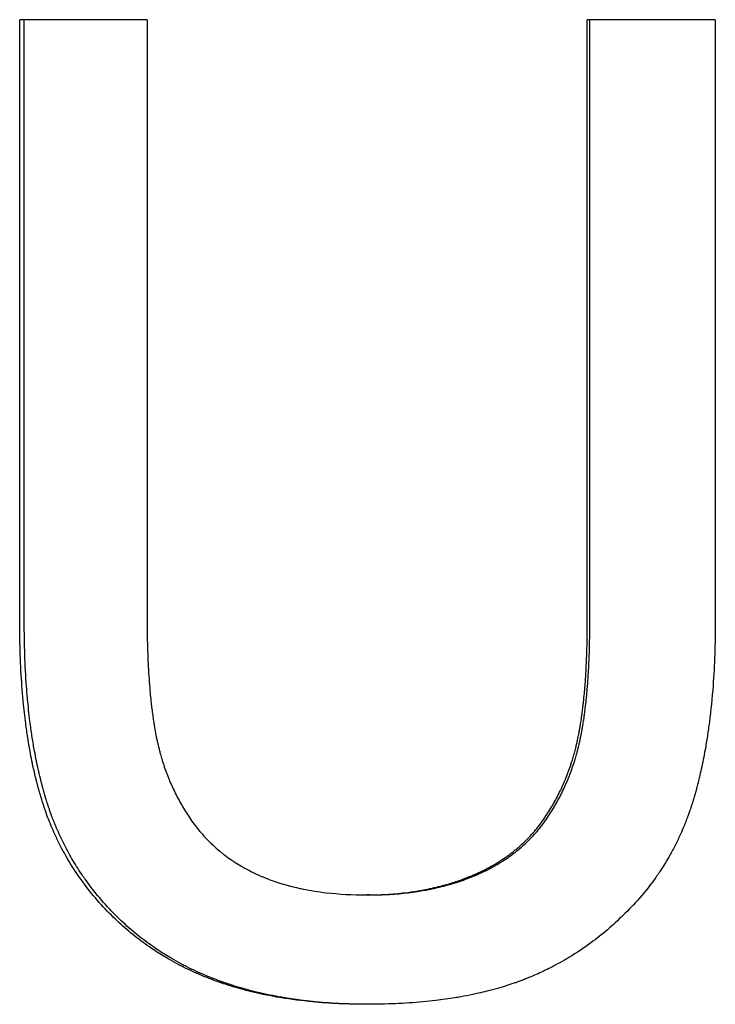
# Paper-space layout 'Layout1' of a CAD drawing. Extents: x -9.38 to 0.21, y -2.72 to 2.81.
# Tile 5 of 11: x -5.31 to -5.14, y -0.1 to 0.14. Entities that reach past the tile are written whole.
import ezdxf

# ---------------------------------------------------------------- set-up
doc = ezdxf.new("R2010")
doc.units = 0
doc.header["$MEASUREMENT"] = 0
doc.layers.get('0').update_dxf_attribs({"linetype": 'CONTINUOUS'})

psp = doc.layouts.get("Layout1")

# ---------------------------------------------------------------- linework, layer by layer
for p, q in [((-5.28065, 0.14401), (-5.31236, 0.14401)), ((-5.31236, -0.00575), (-5.31236, 0.14401)), ((-5.28065, 0.14401), (-5.28065, -0.00575)), ((-5.13929, 0.14401), (-5.17114, 0.14401)), ((-5.17114, -0.00652), (-5.17114, 0.14401)), ((-5.13929, 0.14401), (-5.13929, -0.00575)), ((-5.22521, -0.07382), (-5.22603, -0.07382))]:
    psp.add_line(p, q)
for points in [[(-5.31122, -0.00575), (-5.31122, 0.04417), (-5.31122, 0.09409), (-5.31122, 0.14401)], [(-5.17052, -0.00652), (-5.17052, 0.04365), (-5.17052, 0.09383), (-5.17052, 0.14401)]]:
    psp.add_open_spline(points, degree=3)
for points, knots in [([(-5.28955, -0.07887), (-5.29094, -0.07749), (-5.29227, -0.07606), (-5.29353, -0.07458), (-5.29479, -0.07311), (-5.29598, -0.07158), (-5.2971, -0.07001), (-5.2985, -0.06805), (-5.29979, -0.06601), (-5.30098, -0.06391), (-5.30121, -0.06348), (-5.30145, -0.06306), (-5.30168, -0.06263), (-5.30213, -0.06178), (-5.30257, -0.06091), (-5.303, -0.06003), (-5.30321, -0.05959), (-5.30341, -0.05915), (-5.30362, -0.0587), (-5.30392, -0.05804), (-5.30421, -0.05736), (-5.3045, -0.05668), (-5.30478, -0.056), (-5.30506, -0.05531), (-5.30532, -0.05462), (-5.30554, -0.05404), (-5.30576, -0.05346), (-5.30597, -0.05287), (-5.30601, -0.05275), (-5.30605, -0.05263), (-5.30609, -0.05251), (-5.30629, -0.05192), (-5.30649, -0.05133), (-5.30668, -0.05073), (-5.30672, -0.05061), (-5.30676, -0.05049), (-5.3068, -0.05037), (-5.30691, -0.05001), (-5.30702, -0.04965), (-5.30713, -0.04929), (-5.30718, -0.0491), (-5.30724, -0.04892), (-5.30729, -0.04874), (-5.30734, -0.04856), (-5.3074, -0.04837), (-5.30745, -0.04819), (-5.30752, -0.04794), (-5.30759, -0.0477), (-5.30765, -0.04745), (-5.30769, -0.04733), (-5.30772, -0.0472), (-5.30776, -0.04708), (-5.30782, -0.04683), (-5.30789, -0.04658), (-5.30796, -0.04633), (-5.30799, -0.0462), (-5.30802, -0.04607), (-5.30805, -0.04595), (-5.30812, -0.0457), (-5.30818, -0.04544), (-5.30825, -0.04519), (-5.30828, -0.04506), (-5.30831, -0.04493), (-5.30834, -0.0448), (-5.30844, -0.04442), (-5.30853, -0.04403), (-5.30862, -0.04364), (-5.30868, -0.04338), (-5.30874, -0.04312), (-5.3088, -0.04286), (-5.30892, -0.04234), (-5.30904, -0.04181), (-5.30915, -0.04127), (-5.3092, -0.04101), (-5.30926, -0.04074), (-5.30932, -0.04047), (-5.30948, -0.03966), (-5.30964, -0.03885), (-5.30979, -0.03802), (-5.30989, -0.03746), (-5.30999, -0.03691), (-5.31008, -0.03635), (-5.31027, -0.03522), (-5.31045, -0.03408), (-5.31062, -0.03292), (-5.3107, -0.03234), (-5.31078, -0.03175), (-5.31086, -0.03116), (-5.31109, -0.02939), (-5.31129, -0.02758), (-5.31147, -0.02572), (-5.31159, -0.02448), (-5.31169, -0.02323), (-5.31179, -0.02195), (-5.31198, -0.0194), (-5.31212, -0.01678), (-5.31222, -0.01408), (-5.31231, -0.01138), (-5.31236, -0.0086), (-5.31236, -0.00575)], [0, 0, 0, 0, 0.166667, 0.166667, 0.166667, 0.333333, 0.333333, 0.333333, 0.541667, 0.541667, 0.541667, 0.583333, 0.583333, 0.583333, 0.666667, 0.666667, 0.666667, 0.708333, 0.708333, 0.708333, 0.770833, 0.770833, 0.770833, 0.833333, 0.833333, 0.833333, 0.885417, 0.885417, 0.885417, 0.895833, 0.895833, 0.895833, 0.947917, 0.947917, 0.947917, 0.958333, 0.958333, 0.958333, 0.989583, 0.989583, 0.989583, 1.005208, 1.005208, 1.005208, 1.020833, 1.020833, 1.020833, 1.041667, 1.041667, 1.041667, 1.052083, 1.052083, 1.052083, 1.072917, 1.072917, 1.072917, 1.083333, 1.083333, 1.083333, 1.104167, 1.104167, 1.104167, 1.114583, 1.114583, 1.114583, 1.145833, 1.145833, 1.145833, 1.166667, 1.166667, 1.166667, 1.208333, 1.208333, 1.208333, 1.229167, 1.229167, 1.229167, 1.291667, 1.291667, 1.291667, 1.333333, 1.333333, 1.333333, 1.416667, 1.416667, 1.416667, 1.458333, 1.458333, 1.458333, 1.583333, 1.583333, 1.583333, 1.666667, 1.666667, 1.666667, 1.833333, 1.833333, 1.833333, 2, 2, 2, 2]), ([(-5.2885, -0.07887), (-5.28989, -0.07749), (-5.29121, -0.07606), (-5.29246, -0.07458), (-5.29372, -0.07311), (-5.2949, -0.07158), (-5.29602, -0.07001), (-5.29658, -0.06923), (-5.29712, -0.06843), (-5.29764, -0.06762), (-5.29843, -0.06641), (-5.29918, -0.06517), (-5.29989, -0.06391), (-5.30012, -0.06348), (-5.30035, -0.06306), (-5.30058, -0.06263), (-5.30104, -0.06178), (-5.30147, -0.06091), (-5.3019, -0.06003), (-5.30211, -0.05959), (-5.30231, -0.05915), (-5.30251, -0.0587), (-5.30282, -0.05804), (-5.30311, -0.05736), (-5.30339, -0.05668), (-5.30349, -0.05645), (-5.30358, -0.05622), (-5.30367, -0.056), (-5.30386, -0.05554), (-5.30404, -0.05508), (-5.30421, -0.05462), (-5.3043, -0.05439), (-5.30439, -0.05415), (-5.30448, -0.05392), (-5.3046, -0.05357), (-5.30473, -0.05322), (-5.30486, -0.05287), (-5.3049, -0.05275), (-5.30494, -0.05263), (-5.30498, -0.05251), (-5.30506, -0.05228), (-5.30514, -0.05204), (-5.30522, -0.0518), (-5.30526, -0.05169), (-5.3053, -0.05157), (-5.30534, -0.05145), (-5.30542, -0.05121), (-5.30549, -0.05097), (-5.30557, -0.05073), (-5.30561, -0.05061), (-5.30565, -0.05049), (-5.30568, -0.05037), (-5.30574, -0.05019), (-5.3058, -0.05001), (-5.30585, -0.04983), (-5.30591, -0.04965), (-5.30596, -0.04947), (-5.30601, -0.04929), (-5.30603, -0.04923), (-5.30605, -0.04917), (-5.30607, -0.0491), (-5.3061, -0.04898), (-5.30614, -0.04886), (-5.30617, -0.04874), (-5.30619, -0.04868), (-5.30621, -0.04862), (-5.30623, -0.04856), (-5.30626, -0.04843), (-5.3063, -0.04831), (-5.30633, -0.04819), (-5.30635, -0.04813), (-5.30637, -0.04807), (-5.30638, -0.04801), (-5.30644, -0.04782), (-5.30649, -0.04764), (-5.30654, -0.04745), (-5.30657, -0.04733), (-5.30661, -0.0472), (-5.30664, -0.04708), (-5.30671, -0.04683), (-5.30677, -0.04658), (-5.30684, -0.04633), (-5.30687, -0.0462), (-5.3069, -0.04607), (-5.30694, -0.04595), (-5.307, -0.0457), (-5.30707, -0.04544), (-5.30713, -0.04519), (-5.30716, -0.04506), (-5.30719, -0.04493), (-5.30722, -0.0448), (-5.30732, -0.04442), (-5.30741, -0.04403), (-5.3075, -0.04364), (-5.30756, -0.04338), (-5.30762, -0.04312), (-5.30768, -0.04286), (-5.3078, -0.04234), (-5.30791, -0.04181), (-5.30803, -0.04127), (-5.30808, -0.04101), (-5.30814, -0.04074), (-5.30819, -0.04047), (-5.30836, -0.03966), (-5.30851, -0.03885), (-5.30866, -0.03802), (-5.30877, -0.03746), (-5.30886, -0.03691), (-5.30896, -0.03635), (-5.30915, -0.03522), (-5.30932, -0.03408), (-5.30949, -0.03292), (-5.30957, -0.03234), (-5.30965, -0.03175), (-5.30973, -0.03116), (-5.30996, -0.02939), (-5.31016, -0.02758), (-5.31034, -0.02572), (-5.31046, -0.02448), (-5.31056, -0.02323), (-5.31066, -0.02195), (-5.31085, -0.0194), (-5.31099, -0.01678), (-5.31108, -0.01408), (-5.31118, -0.01138), (-5.31122, -0.0086), (-5.31122, -0.00575)], [0, 0, 0, 0, 0.166667, 0.166667, 0.166667, 0.333333, 0.333333, 0.333333, 0.416667, 0.416667, 0.416667, 0.541667, 0.541667, 0.541667, 0.583333, 0.583333, 0.583333, 0.666667, 0.666667, 0.666667, 0.708333, 0.708333, 0.708333, 0.770833, 0.770833, 0.770833, 0.791667, 0.791667, 0.791667, 0.833333, 0.833333, 0.833333, 0.854167, 0.854167, 0.854167, 0.885417, 0.885417, 0.885417, 0.895833, 0.895833, 0.895833, 0.916667, 0.916667, 0.916667, 0.927083, 0.927083, 0.927083, 0.947917, 0.947917, 0.947917, 0.958333, 0.958333, 0.958333, 0.973958, 0.973958, 0.973958, 0.989583, 0.989583, 0.989583, 0.994792, 0.994792, 0.994792, 1.005208, 1.005208, 1.005208, 1.010417, 1.010417, 1.010417, 1.020833, 1.020833, 1.020833, 1.026042, 1.026042, 1.026042, 1.041667, 1.041667, 1.041667, 1.052083, 1.052083, 1.052083, 1.072917, 1.072917, 1.072917, 1.083333, 1.083333, 1.083333, 1.104167, 1.104167, 1.104167, 1.114583, 1.114583, 1.114583, 1.145833, 1.145833, 1.145833, 1.166667, 1.166667, 1.166667, 1.208333, 1.208333, 1.208333, 1.229167, 1.229167, 1.229167, 1.291667, 1.291667, 1.291667, 1.333333, 1.333333, 1.333333, 1.416667, 1.416667, 1.416667, 1.458333, 1.458333, 1.458333, 1.583333, 1.583333, 1.583333, 1.666667, 1.666667, 1.666667, 1.833333, 1.833333, 1.833333, 2, 2, 2, 2]), ([(-5.28065, -0.00575), (-5.28065, -0.0076), (-5.28063, -0.00941), (-5.28059, -0.01117), (-5.28055, -0.01293), (-5.28049, -0.01463), (-5.28041, -0.01629), (-5.28031, -0.01836), (-5.28018, -0.02035), (-5.28002, -0.02227), (-5.27999, -0.02265), (-5.27996, -0.02303), (-5.27992, -0.02341), (-5.27985, -0.02416), (-5.27978, -0.0249), (-5.2797, -0.02563), (-5.27966, -0.02599), (-5.27962, -0.02635), (-5.27958, -0.02671), (-5.27952, -0.02725), (-5.27945, -0.02777), (-5.27938, -0.0283), (-5.27931, -0.02882), (-5.27924, -0.02933), (-5.27917, -0.02984), (-5.27911, -0.03026), (-5.27904, -0.03068), (-5.27898, -0.0311), (-5.27897, -0.03118), (-5.27895, -0.03126), (-5.27894, -0.03134), (-5.27887, -0.03175), (-5.2788, -0.03216), (-5.27873, -0.03256), (-5.27872, -0.03264), (-5.27871, -0.03272), (-5.27869, -0.0328), (-5.27865, -0.03304), (-5.27861, -0.03328), (-5.27856, -0.03352), (-5.27854, -0.03363), (-5.27852, -0.03375), (-5.2785, -0.03387), (-5.27847, -0.03399), (-5.27845, -0.0341), (-5.27843, -0.03422), (-5.2784, -0.03438), (-5.27837, -0.03453), (-5.27833, -0.03469), (-5.27832, -0.03477), (-5.2783, -0.03484), (-5.27829, -0.03492), (-5.27825, -0.03508), (-5.27822, -0.03523), (-5.27819, -0.03539), (-5.27817, -0.03546), (-5.27815, -0.03554), (-5.27814, -0.03562), (-5.2781, -0.03577), (-5.27807, -0.03593), (-5.27803, -0.03608), (-5.27802, -0.03616), (-5.278, -0.03623), (-5.27798, -0.03631), (-5.27793, -0.03654), (-5.27787, -0.03677), (-5.27782, -0.037), (-5.27778, -0.03715), (-5.27774, -0.0373), (-5.2777, -0.03745), (-5.27762, -0.03776), (-5.27755, -0.03806), (-5.27746, -0.03836), (-5.27742, -0.03851), (-5.27738, -0.03866), (-5.27734, -0.03881), (-5.27721, -0.03926), (-5.27708, -0.03971), (-5.27695, -0.04015), (-5.27686, -0.04045), (-5.27676, -0.04074), (-5.27667, -0.04103), (-5.27648, -0.04162), (-5.27628, -0.0422), (-5.27607, -0.04278), (-5.27597, -0.04307), (-5.27586, -0.04336), (-5.27575, -0.04364), (-5.27543, -0.0445), (-5.27508, -0.04535), (-5.27472, -0.04618), (-5.27447, -0.04674), (-5.27422, -0.04729), (-5.27396, -0.04784), (-5.27344, -0.04894), (-5.27288, -0.05001), (-5.27228, -0.05107), (-5.27169, -0.05212), (-5.27106, -0.05316), (-5.27039, -0.05417)], [0, 0, 0, 0, 0.166667, 0.166667, 0.166667, 0.333333, 0.333333, 0.333333, 0.541667, 0.541667, 0.541667, 0.583333, 0.583333, 0.583333, 0.666667, 0.666667, 0.666667, 0.708333, 0.708333, 0.708333, 0.770833, 0.770833, 0.770833, 0.833333, 0.833333, 0.833333, 0.885417, 0.885417, 0.885417, 0.895833, 0.895833, 0.895833, 0.947917, 0.947917, 0.947917, 0.958333, 0.958333, 0.958333, 0.989583, 0.989583, 0.989583, 1.005208, 1.005208, 1.005208, 1.020833, 1.020833, 1.020833, 1.041667, 1.041667, 1.041667, 1.052083, 1.052083, 1.052083, 1.072917, 1.072917, 1.072917, 1.083333, 1.083333, 1.083333, 1.104167, 1.104167, 1.104167, 1.114583, 1.114583, 1.114583, 1.145833, 1.145833, 1.145833, 1.166667, 1.166667, 1.166667, 1.208333, 1.208333, 1.208333, 1.229167, 1.229167, 1.229167, 1.291667, 1.291667, 1.291667, 1.333333, 1.333333, 1.333333, 1.416667, 1.416667, 1.416667, 1.458333, 1.458333, 1.458333, 1.583333, 1.583333, 1.583333, 1.666667, 1.666667, 1.666667, 1.833333, 1.833333, 1.833333, 2, 2, 2, 2]), ([(-5.18142, -0.05417), (-5.18076, -0.05316), (-5.18012, -0.05212), (-5.17953, -0.05107), (-5.17893, -0.05002), (-5.17837, -0.04894), (-5.17784, -0.04785), (-5.17719, -0.04649), (-5.17659, -0.0451), (-5.17605, -0.04367), (-5.17594, -0.04339), (-5.17583, -0.0431), (-5.17573, -0.04281), (-5.17552, -0.04224), (-5.17532, -0.04166), (-5.17513, -0.04108), (-5.17503, -0.04079), (-5.17494, -0.04049), (-5.17485, -0.0402), (-5.17471, -0.03976), (-5.17458, -0.03931), (-5.17446, -0.03887), (-5.17433, -0.03842), (-5.17421, -0.03797), (-5.17409, -0.03752), (-5.174, -0.03714), (-5.1739, -0.03677), (-5.17381, -0.03639), (-5.1738, -0.03631), (-5.17378, -0.03623), (-5.17376, -0.03616), (-5.17367, -0.03578), (-5.17359, -0.03539), (-5.17351, -0.03501), (-5.17349, -0.03493), (-5.17347, -0.03486), (-5.17346, -0.03478), (-5.17341, -0.03455), (-5.17336, -0.03431), (-5.17332, -0.03408), (-5.1733, -0.03397), (-5.17327, -0.03385), (-5.17325, -0.03373), (-5.17323, -0.03362), (-5.17321, -0.0335), (-5.17318, -0.03338), (-5.17316, -0.03322), (-5.17313, -0.03307), (-5.1731, -0.03291), (-5.17308, -0.03283), (-5.17307, -0.03275), (-5.17306, -0.03267), (-5.17303, -0.03251), (-5.173, -0.03235), (-5.17297, -0.03219), (-5.17296, -0.03211), (-5.17295, -0.03203), (-5.17293, -0.03195), (-5.1729, -0.03179), (-5.17288, -0.03163), (-5.17285, -0.03147), (-5.17284, -0.03138), (-5.17282, -0.0313), (-5.17281, -0.03122), (-5.17277, -0.03098), (-5.17273, -0.03073), (-5.1727, -0.03048), (-5.17267, -0.03032), (-5.17265, -0.03015), (-5.17262, -0.02998), (-5.17257, -0.02965), (-5.17252, -0.02931), (-5.17248, -0.02897), (-5.17245, -0.02881), (-5.17243, -0.02863), (-5.17241, -0.02846), (-5.17234, -0.02795), (-5.17227, -0.02743), (-5.17221, -0.0269), (-5.17217, -0.02655), (-5.17213, -0.0262), (-5.17209, -0.02584), (-5.17201, -0.02513), (-5.17193, -0.02441), (-5.17186, -0.02367), (-5.17183, -0.0233), (-5.1718, -0.02293), (-5.17176, -0.02256), (-5.17167, -0.02144), (-5.17158, -0.02029), (-5.17151, -0.01911), (-5.17146, -0.01833), (-5.17141, -0.01754), (-5.17138, -0.01673), (-5.1713, -0.01512), (-5.17124, -0.01347), (-5.1712, -0.01177), (-5.17116, -0.01007), (-5.17114, -0.00832), (-5.17114, -0.00652)], [0, 0, 0, 0, 0.166667, 0.166667, 0.166667, 0.333333, 0.333333, 0.333333, 0.541667, 0.541667, 0.541667, 0.583333, 0.583333, 0.583333, 0.666667, 0.666667, 0.666667, 0.708333, 0.708333, 0.708333, 0.770833, 0.770833, 0.770833, 0.833333, 0.833333, 0.833333, 0.885417, 0.885417, 0.885417, 0.895833, 0.895833, 0.895833, 0.947917, 0.947917, 0.947917, 0.958333, 0.958333, 0.958333, 0.989583, 0.989583, 0.989583, 1.005208, 1.005208, 1.005208, 1.020833, 1.020833, 1.020833, 1.041667, 1.041667, 1.041667, 1.052083, 1.052083, 1.052083, 1.072917, 1.072917, 1.072917, 1.083333, 1.083333, 1.083333, 1.104167, 1.104167, 1.104167, 1.114583, 1.114583, 1.114583, 1.145833, 1.145833, 1.145833, 1.166667, 1.166667, 1.166667, 1.208333, 1.208333, 1.208333, 1.229167, 1.229167, 1.229167, 1.291667, 1.291667, 1.291667, 1.333333, 1.333333, 1.333333, 1.416667, 1.416667, 1.416667, 1.458333, 1.458333, 1.458333, 1.583333, 1.583333, 1.583333, 1.666667, 1.666667, 1.666667, 1.833333, 1.833333, 1.833333, 2, 2, 2, 2]), ([(-5.18077, -0.05417), (-5.1801, -0.05316), (-5.17947, -0.05212), (-5.17888, -0.05107), (-5.17828, -0.05002), (-5.17772, -0.04894), (-5.1772, -0.04785), (-5.17694, -0.04731), (-5.17669, -0.04676), (-5.17644, -0.0462), (-5.17608, -0.04537), (-5.17573, -0.04453), (-5.17541, -0.04367), (-5.1753, -0.04339), (-5.17519, -0.0431), (-5.17509, -0.04281), (-5.17488, -0.04224), (-5.17468, -0.04166), (-5.17449, -0.04108), (-5.1744, -0.04079), (-5.1743, -0.04049), (-5.17421, -0.0402), (-5.17408, -0.03976), (-5.17395, -0.03931), (-5.17382, -0.03887), (-5.17378, -0.03872), (-5.17374, -0.03857), (-5.1737, -0.03842), (-5.17362, -0.03812), (-5.17354, -0.03782), (-5.17346, -0.03752), (-5.17342, -0.03737), (-5.17338, -0.03722), (-5.17335, -0.03707), (-5.17329, -0.03684), (-5.17324, -0.03661), (-5.17318, -0.03639), (-5.17316, -0.03631), (-5.17315, -0.03623), (-5.17313, -0.03616), (-5.17309, -0.036), (-5.17306, -0.03585), (-5.17303, -0.0357), (-5.17301, -0.03562), (-5.17299, -0.03555), (-5.17298, -0.03547), (-5.17294, -0.03532), (-5.17291, -0.03516), (-5.17288, -0.03501), (-5.17286, -0.03493), (-5.17284, -0.03486), (-5.17283, -0.03478), (-5.1728, -0.03466), (-5.17278, -0.03455), (-5.17276, -0.03443), (-5.17273, -0.03431), (-5.17271, -0.0342), (-5.17269, -0.03408), (-5.17268, -0.03404), (-5.17267, -0.034), (-5.17267, -0.03397), (-5.17265, -0.03389), (-5.17264, -0.03381), (-5.17262, -0.03373), (-5.17261, -0.03369), (-5.17261, -0.03366), (-5.1726, -0.03362), (-5.17259, -0.03354), (-5.17257, -0.03346), (-5.17256, -0.03338), (-5.17255, -0.03334), (-5.17254, -0.0333), (-5.17253, -0.03326), (-5.17251, -0.03315), (-5.17249, -0.03303), (-5.17247, -0.03291), (-5.17246, -0.03283), (-5.17244, -0.03275), (-5.17243, -0.03267), (-5.1724, -0.03251), (-5.17237, -0.03235), (-5.17235, -0.03219), (-5.17233, -0.03211), (-5.17232, -0.03203), (-5.1723, -0.03195), (-5.17228, -0.03179), (-5.17225, -0.03163), (-5.17222, -0.03147), (-5.17221, -0.03138), (-5.1722, -0.0313), (-5.17218, -0.03122), (-5.17215, -0.03098), (-5.17211, -0.03073), (-5.17207, -0.03048), (-5.17204, -0.03032), (-5.17202, -0.03015), (-5.17199, -0.02998), (-5.17194, -0.02965), (-5.1719, -0.02931), (-5.17185, -0.02897), (-5.17183, -0.02881), (-5.1718, -0.02863), (-5.17178, -0.02846), (-5.17171, -0.02795), (-5.17165, -0.02743), (-5.17158, -0.0269), (-5.17154, -0.02655), (-5.1715, -0.0262), (-5.17146, -0.02584), (-5.17138, -0.02513), (-5.17131, -0.02441), (-5.17124, -0.02367), (-5.17121, -0.0233), (-5.17117, -0.02293), (-5.17114, -0.02256), (-5.17104, -0.02144), (-5.17096, -0.02029), (-5.17089, -0.01911), (-5.17084, -0.01833), (-5.17079, -0.01754), (-5.17075, -0.01673), (-5.17067, -0.01512), (-5.17062, -0.01347), (-5.17058, -0.01177), (-5.17054, -0.01007), (-5.17052, -0.00832), (-5.17052, -0.00652)], [0, 0, 0, 0, 0.166667, 0.166667, 0.166667, 0.333333, 0.333333, 0.333333, 0.416667, 0.416667, 0.416667, 0.541667, 0.541667, 0.541667, 0.583333, 0.583333, 0.583333, 0.666667, 0.666667, 0.666667, 0.708333, 0.708333, 0.708333, 0.770833, 0.770833, 0.770833, 0.791667, 0.791667, 0.791667, 0.833333, 0.833333, 0.833333, 0.854167, 0.854167, 0.854167, 0.885417, 0.885417, 0.885417, 0.895833, 0.895833, 0.895833, 0.916667, 0.916667, 0.916667, 0.927083, 0.927083, 0.927083, 0.947917, 0.947917, 0.947917, 0.958333, 0.958333, 0.958333, 0.973958, 0.973958, 0.973958, 0.989583, 0.989583, 0.989583, 0.994792, 0.994792, 0.994792, 1.005208, 1.005208, 1.005208, 1.010417, 1.010417, 1.010417, 1.020833, 1.020833, 1.020833, 1.026042, 1.026042, 1.026042, 1.041667, 1.041667, 1.041667, 1.052083, 1.052083, 1.052083, 1.072917, 1.072917, 1.072917, 1.083333, 1.083333, 1.083333, 1.104167, 1.104167, 1.104167, 1.114583, 1.114583, 1.114583, 1.145833, 1.145833, 1.145833, 1.166667, 1.166667, 1.166667, 1.208333, 1.208333, 1.208333, 1.229167, 1.229167, 1.229167, 1.291667, 1.291667, 1.291667, 1.333333, 1.333333, 1.333333, 1.416667, 1.416667, 1.416667, 1.458333, 1.458333, 1.458333, 1.583333, 1.583333, 1.583333, 1.666667, 1.666667, 1.666667, 1.833333, 1.833333, 1.833333, 2, 2, 2, 2]), ([(-5.13929, -0.00575), (-5.13929, -0.00853), (-5.13934, -0.01125), (-5.13943, -0.01391), (-5.13953, -0.01656), (-5.13967, -0.01915), (-5.13985, -0.02167), (-5.14009, -0.02482), (-5.14039, -0.02787), (-5.14077, -0.03081), (-5.14085, -0.0314), (-5.14093, -0.03199), (-5.14101, -0.03257), (-5.14117, -0.03373), (-5.14135, -0.03487), (-5.14154, -0.036), (-5.14163, -0.03656), (-5.14173, -0.03712), (-5.14183, -0.03768), (-5.14198, -0.03851), (-5.14213, -0.03933), (-5.14229, -0.04015), (-5.14246, -0.04096), (-5.14262, -0.04177), (-5.1428, -0.04256), (-5.14295, -0.04323), (-5.1431, -0.04388), (-5.14325, -0.04453), (-5.14328, -0.04466), (-5.14331, -0.04479), (-5.14335, -0.04492), (-5.1435, -0.04557), (-5.14366, -0.04621), (-5.14383, -0.04684), (-5.14386, -0.04697), (-5.1439, -0.0471), (-5.14393, -0.04722), (-5.14403, -0.0476), (-5.14413, -0.04798), (-5.14424, -0.04835), (-5.14429, -0.04854), (-5.14434, -0.04873), (-5.1444, -0.04891), (-5.14445, -0.0491), (-5.1445, -0.04929), (-5.14456, -0.04947), (-5.14463, -0.04972), (-5.1447, -0.04996), (-5.14478, -0.05021), (-5.14481, -0.05033), (-5.14485, -0.05045), (-5.14489, -0.05058), (-5.14497, -0.05082), (-5.14504, -0.05106), (-5.14512, -0.05131), (-5.14516, -0.05143), (-5.1452, -0.05155), (-5.14524, -0.05167), (-5.14532, -0.05191), (-5.1454, -0.05215), (-5.14548, -0.05239), (-5.14552, -0.05251), (-5.14556, -0.05263), (-5.1456, -0.05275), (-5.14573, -0.05311), (-5.14585, -0.05347), (-5.14598, -0.05383), (-5.14607, -0.05406), (-5.14615, -0.0543), (-5.14624, -0.05454), (-5.14642, -0.05501), (-5.1466, -0.05547), (-5.14678, -0.05594), (-5.14688, -0.05617), (-5.14697, -0.0564), (-5.14706, -0.05663), (-5.14735, -0.05732), (-5.14764, -0.05801), (-5.14795, -0.05869), (-5.14815, -0.05914), (-5.14836, -0.05959), (-5.14857, -0.06003), (-5.149, -0.06092), (-5.14944, -0.0618), (-5.1499, -0.06266), (-5.15013, -0.06309), (-5.15036, -0.06352), (-5.1506, -0.06395), (-5.15132, -0.06522), (-5.15208, -0.06647), (-5.15288, -0.06768), (-5.15341, -0.0685), (-5.15396, -0.06929), (-5.15453, -0.07008), (-5.15566, -0.07165), (-5.15687, -0.07317), (-5.15815, -0.07463), (-5.15943, -0.0761), (-5.16078, -0.07751), (-5.16221, -0.07887)], [0, 0, 0, 0, 0.166667, 0.166667, 0.166667, 0.333333, 0.333333, 0.333333, 0.541667, 0.541667, 0.541667, 0.583333, 0.583333, 0.583333, 0.666667, 0.666667, 0.666667, 0.708333, 0.708333, 0.708333, 0.770833, 0.770833, 0.770833, 0.833333, 0.833333, 0.833333, 0.885417, 0.885417, 0.885417, 0.895833, 0.895833, 0.895833, 0.947917, 0.947917, 0.947917, 0.958333, 0.958333, 0.958333, 0.989583, 0.989583, 0.989583, 1.005208, 1.005208, 1.005208, 1.020833, 1.020833, 1.020833, 1.041667, 1.041667, 1.041667, 1.052083, 1.052083, 1.052083, 1.072917, 1.072917, 1.072917, 1.083333, 1.083333, 1.083333, 1.104167, 1.104167, 1.104167, 1.114583, 1.114583, 1.114583, 1.145833, 1.145833, 1.145833, 1.166667, 1.166667, 1.166667, 1.208333, 1.208333, 1.208333, 1.229167, 1.229167, 1.229167, 1.291667, 1.291667, 1.291667, 1.333333, 1.333333, 1.333333, 1.416667, 1.416667, 1.416667, 1.458333, 1.458333, 1.458333, 1.583333, 1.583333, 1.583333, 1.666667, 1.666667, 1.666667, 1.833333, 1.833333, 1.833333, 2, 2, 2, 2]), ([(-5.27039, -0.05417), (-5.26968, -0.05525), (-5.26893, -0.05629), (-5.26813, -0.05728), (-5.26734, -0.05828), (-5.2665, -0.05922), (-5.26562, -0.06013), (-5.26451, -0.06126), (-5.26334, -0.06232), (-5.26211, -0.06331), (-5.26186, -0.06351), (-5.26161, -0.0637), (-5.26136, -0.0639), (-5.26085, -0.06428), (-5.26034, -0.06466), (-5.25981, -0.06502), (-5.25954, -0.0652), (-5.25928, -0.06538), (-5.25901, -0.06556), (-5.25847, -0.06591), (-5.25792, -0.06625), (-5.25736, -0.06658), (-5.25708, -0.06675), (-5.2568, -0.06691), (-5.25652, -0.06707), (-5.25609, -0.06731), (-5.25565, -0.06755), (-5.25522, -0.06777), (-5.25485, -0.06796), (-5.25448, -0.06815), (-5.2541, -0.06833), (-5.25369, -0.06853), (-5.25327, -0.06872), (-5.25285, -0.06891), (-5.25274, -0.06896), (-5.25262, -0.06901), (-5.2525, -0.06906), (-5.25227, -0.06916), (-5.25204, -0.06926), (-5.2518, -0.06936), (-5.25157, -0.06946), (-5.25133, -0.06956), (-5.25109, -0.06965), (-5.25093, -0.06971), (-5.25077, -0.06978), (-5.25061, -0.06984), (-5.25013, -0.07002), (-5.24965, -0.0702), (-5.24915, -0.07037), (-5.24882, -0.07049), (-5.24849, -0.0706), (-5.24816, -0.07071), (-5.24749, -0.07093), (-5.24681, -0.07113), (-5.24611, -0.07133), (-5.24577, -0.07143), (-5.24542, -0.07152), (-5.24507, -0.07161), (-5.24436, -0.0718), (-5.24365, -0.07197), (-5.24292, -0.07213), (-5.24256, -0.07221), (-5.2422, -0.07229), (-5.24183, -0.07236), (-5.23999, -0.07274), (-5.23807, -0.07304), (-5.23609, -0.07327), (-5.23292, -0.07363), (-5.22957, -0.07382), (-5.22603, -0.07382)], [0, 0, 0, 0, 0.166667, 0.166667, 0.166667, 0.333333, 0.333333, 0.333333, 0.541667, 0.541667, 0.541667, 0.583333, 0.583333, 0.583333, 0.666667, 0.666667, 0.666667, 0.708333, 0.708333, 0.708333, 0.791667, 0.791667, 0.791667, 0.833333, 0.833333, 0.833333, 0.895833, 0.895833, 0.895833, 0.947917, 0.947917, 0.947917, 1.005208, 1.005208, 1.005208, 1.020833, 1.020833, 1.020833, 1.052083, 1.052083, 1.052083, 1.083333, 1.083333, 1.083333, 1.104167, 1.104167, 1.104167, 1.166667, 1.166667, 1.166667, 1.208333, 1.208333, 1.208333, 1.291667, 1.291667, 1.291667, 1.333333, 1.333333, 1.333333, 1.416667, 1.416667, 1.416667, 1.458333, 1.458333, 1.458333, 1.666667, 1.666667, 1.666667, 2, 2, 2, 2]), ([(-5.22603, -0.07382), (-5.22438, -0.07382), (-5.22275, -0.07377), (-5.22115, -0.07368), (-5.21955, -0.07359), (-5.21799, -0.07345), (-5.21645, -0.07327), (-5.21453, -0.07304), (-5.21265, -0.07274), (-5.21083, -0.07236), (-5.21046, -0.07229), (-5.2101, -0.07221), (-5.20974, -0.07213), (-5.20902, -0.07197), (-5.2083, -0.0718), (-5.20759, -0.07161), (-5.20724, -0.07152), (-5.20689, -0.07143), (-5.20654, -0.07133), (-5.20601, -0.07118), (-5.20549, -0.07103), (-5.20498, -0.07087), (-5.20446, -0.07071), (-5.20395, -0.07055), (-5.20344, -0.07037), (-5.20293, -0.0702), (-5.20243, -0.07002), (-5.20193, -0.06984), (-5.20176, -0.06978), (-5.2016, -0.06971), (-5.20143, -0.06965), (-5.20118, -0.06956), (-5.20094, -0.06946), (-5.20069, -0.06936), (-5.20061, -0.06933), (-5.20053, -0.0693), (-5.20044, -0.06926), (-5.20008, -0.06911), (-5.19971, -0.06896), (-5.19935, -0.06881), (-5.19923, -0.06875), (-5.19911, -0.0687), (-5.19899, -0.06865), (-5.19875, -0.06854), (-5.19851, -0.06844), (-5.19827, -0.06833), (-5.19803, -0.06822), (-5.1978, -0.06811), (-5.19757, -0.068), (-5.19741, -0.06792), (-5.19725, -0.06785), (-5.1971, -0.06777), (-5.19679, -0.06762), (-5.19649, -0.06747), (-5.19619, -0.06731), (-5.19603, -0.06723), (-5.19588, -0.06715), (-5.19573, -0.06707), (-5.19544, -0.06691), (-5.19514, -0.06675), (-5.19485, -0.06658), (-5.1947, -0.0665), (-5.19455, -0.06642), (-5.19441, -0.06633), (-5.19397, -0.06608), (-5.19355, -0.06582), (-5.19312, -0.06556), (-5.19284, -0.06538), (-5.19257, -0.0652), (-5.19229, -0.06502), (-5.19174, -0.06466), (-5.1912, -0.06428), (-5.19068, -0.0639), (-5.19042, -0.0637), (-5.19016, -0.06351), (-5.1899, -0.06331), (-5.18913, -0.06272), (-5.18839, -0.0621), (-5.18767, -0.06145), (-5.18719, -0.06102), (-5.18673, -0.06058), (-5.18628, -0.06013), (-5.18537, -0.05922), (-5.18451, -0.05828), (-5.1837, -0.05728), (-5.1829, -0.05629), (-5.18214, -0.05525), (-5.18142, -0.05417)], [0, 0, 0, 0, 0.166667, 0.166667, 0.166667, 0.333333, 0.333333, 0.333333, 0.541667, 0.541667, 0.541667, 0.583333, 0.583333, 0.583333, 0.666667, 0.666667, 0.666667, 0.708333, 0.708333, 0.708333, 0.770833, 0.770833, 0.770833, 0.833333, 0.833333, 0.833333, 0.895833, 0.895833, 0.895833, 0.916667, 0.916667, 0.916667, 0.947917, 0.947917, 0.947917, 0.958333, 0.958333, 0.958333, 1.005208, 1.005208, 1.005208, 1.020833, 1.020833, 1.020833, 1.052083, 1.052083, 1.052083, 1.083333, 1.083333, 1.083333, 1.104167, 1.104167, 1.104167, 1.145833, 1.145833, 1.145833, 1.166667, 1.166667, 1.166667, 1.208333, 1.208333, 1.208333, 1.229167, 1.229167, 1.229167, 1.291667, 1.291667, 1.291667, 1.333333, 1.333333, 1.333333, 1.416667, 1.416667, 1.416667, 1.458333, 1.458333, 1.458333, 1.583333, 1.583333, 1.583333, 1.666667, 1.666667, 1.666667, 1.833333, 1.833333, 1.833333, 2, 2, 2, 2]), ([(-5.22521, -0.07382), (-5.22356, -0.07382), (-5.22194, -0.07377), (-5.22035, -0.07368), (-5.21876, -0.07359), (-5.21719, -0.07345), (-5.21566, -0.07327), (-5.2149, -0.07317), (-5.21414, -0.07307), (-5.21339, -0.07296), (-5.21226, -0.07278), (-5.21116, -0.07259), (-5.21006, -0.07236), (-5.2097, -0.07229), (-5.20934, -0.07221), (-5.20898, -0.07213), (-5.20826, -0.07197), (-5.20755, -0.0718), (-5.20684, -0.07161), (-5.20649, -0.07152), (-5.20614, -0.07143), (-5.20579, -0.07133), (-5.20527, -0.07118), (-5.20475, -0.07103), (-5.20423, -0.07087), (-5.20406, -0.07082), (-5.20389, -0.07076), (-5.20372, -0.07071), (-5.20338, -0.0706), (-5.20304, -0.07049), (-5.2027, -0.07037), (-5.20253, -0.07032), (-5.20236, -0.07026), (-5.2022, -0.0702), (-5.20186, -0.07008), (-5.20153, -0.06996), (-5.2012, -0.06984), (-5.20103, -0.06978), (-5.20087, -0.06971), (-5.2007, -0.06965), (-5.20045, -0.06956), (-5.20021, -0.06946), (-5.19996, -0.06936), (-5.19988, -0.06933), (-5.1998, -0.0693), (-5.19972, -0.06926), (-5.19959, -0.06921), (-5.19947, -0.06916), (-5.19935, -0.06911), (-5.19923, -0.06906), (-5.19911, -0.06901), (-5.19899, -0.06896), (-5.19895, -0.06894), (-5.19891, -0.06893), (-5.19887, -0.06891), (-5.19879, -0.06887), (-5.1987, -0.06884), (-5.19862, -0.06881), (-5.19858, -0.06879), (-5.19854, -0.06877), (-5.1985, -0.06875), (-5.19842, -0.06872), (-5.19834, -0.06868), (-5.19826, -0.06865), (-5.19822, -0.06863), (-5.19818, -0.06861), (-5.19814, -0.0686), (-5.19803, -0.06854), (-5.19791, -0.06849), (-5.19779, -0.06844), (-5.19771, -0.0684), (-5.19763, -0.06836), (-5.19755, -0.06833), (-5.19732, -0.06822), (-5.19708, -0.06811), (-5.19685, -0.068), (-5.19669, -0.06792), (-5.19654, -0.06785), (-5.19639, -0.06777), (-5.19608, -0.06762), (-5.19577, -0.06747), (-5.19547, -0.06731), (-5.19532, -0.06723), (-5.19517, -0.06715), (-5.19502, -0.06707), (-5.19473, -0.06691), (-5.19443, -0.06675), (-5.19414, -0.06658), (-5.19399, -0.0665), (-5.19385, -0.06642), (-5.1937, -0.06633), (-5.19327, -0.06608), (-5.19284, -0.06582), (-5.19242, -0.06556), (-5.19214, -0.06538), (-5.19187, -0.0652), (-5.19159, -0.06502), (-5.19105, -0.06466), (-5.19051, -0.06428), (-5.18999, -0.0639), (-5.18972, -0.0637), (-5.18947, -0.06351), (-5.18921, -0.06331), (-5.18844, -0.06272), (-5.1877, -0.0621), (-5.18699, -0.06145), (-5.18651, -0.06102), (-5.18605, -0.06058), (-5.1856, -0.06013), (-5.1847, -0.05922), (-5.18384, -0.05828), (-5.18304, -0.05728), (-5.18223, -0.05629), (-5.18148, -0.05525), (-5.18077, -0.05417)], [0, 0, 0, 0, 0.166667, 0.166667, 0.166667, 0.333333, 0.333333, 0.333333, 0.416667, 0.416667, 0.416667, 0.541667, 0.541667, 0.541667, 0.583333, 0.583333, 0.583333, 0.666667, 0.666667, 0.666667, 0.708333, 0.708333, 0.708333, 0.770833, 0.770833, 0.770833, 0.791667, 0.791667, 0.791667, 0.833333, 0.833333, 0.833333, 0.854167, 0.854167, 0.854167, 0.895833, 0.895833, 0.895833, 0.916667, 0.916667, 0.916667, 0.947917, 0.947917, 0.947917, 0.958333, 0.958333, 0.958333, 0.973958, 0.973958, 0.973958, 0.989583, 0.989583, 0.989583, 0.994792, 0.994792, 0.994792, 1.005208, 1.005208, 1.005208, 1.010417, 1.010417, 1.010417, 1.020833, 1.020833, 1.020833, 1.026042, 1.026042, 1.026042, 1.041667, 1.041667, 1.041667, 1.052083, 1.052083, 1.052083, 1.083333, 1.083333, 1.083333, 1.104167, 1.104167, 1.104167, 1.145833, 1.145833, 1.145833, 1.166667, 1.166667, 1.166667, 1.208333, 1.208333, 1.208333, 1.229167, 1.229167, 1.229167, 1.291667, 1.291667, 1.291667, 1.333333, 1.333333, 1.333333, 1.416667, 1.416667, 1.416667, 1.458333, 1.458333, 1.458333, 1.583333, 1.583333, 1.583333, 1.666667, 1.666667, 1.666667, 1.833333, 1.833333, 1.833333, 2, 2, 2, 2]), ([(-5.22603, -0.10105), (-5.22838, -0.10105), (-5.23068, -0.10099), (-5.23293, -0.10089), (-5.23517, -0.10079), (-5.23737, -0.10064), (-5.23951, -0.10043), (-5.2422, -0.10017), (-5.2448, -0.09984), (-5.24732, -0.09942), (-5.24783, -0.09934), (-5.24833, -0.09925), (-5.24883, -0.09916), (-5.24983, -0.09898), (-5.25081, -0.09879), (-5.25178, -0.09858), (-5.25227, -0.09848), (-5.25275, -0.09837), (-5.25323, -0.09826), (-5.25419, -0.09805), (-5.25514, -0.09782), (-5.25607, -0.09757), (-5.25654, -0.09745), (-5.257, -0.09732), (-5.25746, -0.0972), (-5.25815, -0.097), (-5.25884, -0.0968), (-5.25952, -0.0966), (-5.26008, -0.09642), (-5.26064, -0.09625), (-5.26119, -0.09607), (-5.2618, -0.09586), (-5.26241, -0.09566), (-5.263, -0.09544), (-5.26317, -0.09539), (-5.26333, -0.09533), (-5.26349, -0.09527), (-5.26382, -0.09515), (-5.26414, -0.09503), (-5.26446, -0.09491), (-5.26478, -0.09479), (-5.2651, -0.09467), (-5.26542, -0.09454), (-5.26564, -0.09446), (-5.26585, -0.09437), (-5.26606, -0.09429), (-5.26669, -0.09403), (-5.26732, -0.09377), (-5.26794, -0.0935), (-5.26835, -0.09332), (-5.26876, -0.09314), (-5.26917, -0.09295), (-5.26999, -0.09258), (-5.2708, -0.0922), (-5.27159, -0.0918), (-5.27199, -0.0916), (-5.27239, -0.0914), (-5.27278, -0.09119), (-5.27356, -0.09078), (-5.27434, -0.09036), (-5.2751, -0.08992), (-5.27548, -0.0897), (-5.27586, -0.08948), (-5.27624, -0.08926), (-5.27737, -0.08858), (-5.27847, -0.08788), (-5.27955, -0.08715), (-5.28027, -0.08666), (-5.28098, -0.08616), (-5.28168, -0.08565), (-5.28308, -0.08462), (-5.28443, -0.08354), (-5.28574, -0.08242), (-5.28705, -0.08129), (-5.28832, -0.08011), (-5.28955, -0.07887)], [0, 0, 0, 0, 0.166667, 0.166667, 0.166667, 0.333333, 0.333333, 0.333333, 0.541667, 0.541667, 0.541667, 0.583333, 0.583333, 0.583333, 0.666667, 0.666667, 0.666667, 0.708333, 0.708333, 0.708333, 0.791667, 0.791667, 0.791667, 0.833333, 0.833333, 0.833333, 0.895833, 0.895833, 0.895833, 0.947917, 0.947917, 0.947917, 1.005208, 1.005208, 1.005208, 1.020833, 1.020833, 1.020833, 1.052083, 1.052083, 1.052083, 1.083333, 1.083333, 1.083333, 1.104167, 1.104167, 1.104167, 1.166667, 1.166667, 1.166667, 1.208333, 1.208333, 1.208333, 1.291667, 1.291667, 1.291667, 1.333333, 1.333333, 1.333333, 1.416667, 1.416667, 1.416667, 1.458333, 1.458333, 1.458333, 1.583333, 1.583333, 1.583333, 1.666667, 1.666667, 1.666667, 1.833333, 1.833333, 1.833333, 2, 2, 2, 2]), ([(-5.22561, -0.10105), (-5.22781, -0.10104), (-5.22997, -0.10099), (-5.23208, -0.10089), (-5.23432, -0.10079), (-5.23651, -0.10064), (-5.23864, -0.10043), (-5.23971, -0.10033), (-5.24077, -0.10021), (-5.24181, -0.10008), (-5.24338, -0.09989), (-5.24492, -0.09967), (-5.24643, -0.09942), (-5.24693, -0.09934), (-5.24743, -0.09925), (-5.24793, -0.09916), (-5.24892, -0.09898), (-5.2499, -0.09879), (-5.25087, -0.09858), (-5.25135, -0.09848), (-5.25183, -0.09837), (-5.25231, -0.09826), (-5.25327, -0.09805), (-5.25421, -0.09782), (-5.25514, -0.09757), (-5.25561, -0.09745), (-5.25607, -0.09732), (-5.25653, -0.0972), (-5.25722, -0.097), (-5.2579, -0.0968), (-5.25857, -0.0966), (-5.2588, -0.09653), (-5.25902, -0.09646), (-5.25925, -0.09639), (-5.25958, -0.09628), (-5.25991, -0.09617), (-5.26025, -0.09607), (-5.26036, -0.09603), (-5.26047, -0.09599), (-5.26058, -0.09596), (-5.26074, -0.0959), (-5.26091, -0.09584), (-5.26107, -0.09579), (-5.26123, -0.09573), (-5.2614, -0.09567), (-5.26156, -0.09562), (-5.26162, -0.0956), (-5.26167, -0.09558), (-5.26172, -0.09556), (-5.26183, -0.09552), (-5.26194, -0.09548), (-5.26205, -0.09544), (-5.2621, -0.09543), (-5.26216, -0.09541), (-5.26221, -0.09539), (-5.26232, -0.09535), (-5.26243, -0.09531), (-5.26254, -0.09527), (-5.26259, -0.09525), (-5.26264, -0.09523), (-5.2627, -0.09521), (-5.26286, -0.09515), (-5.26302, -0.09509), (-5.26318, -0.09503), (-5.26329, -0.09499), (-5.2634, -0.09495), (-5.2635, -0.09491), (-5.26382, -0.09479), (-5.26414, -0.09467), (-5.26446, -0.09454), (-5.26467, -0.09446), (-5.26488, -0.09437), (-5.26509, -0.09429), (-5.26572, -0.09403), (-5.26635, -0.09377), (-5.26697, -0.0935), (-5.26738, -0.09332), (-5.26779, -0.09314), (-5.2682, -0.09295), (-5.26901, -0.09258), (-5.26981, -0.0922), (-5.27061, -0.0918), (-5.271, -0.0916), (-5.2714, -0.0914), (-5.27179, -0.09119), (-5.27257, -0.09078), (-5.27334, -0.09036), (-5.2741, -0.08992), (-5.27448, -0.0897), (-5.27486, -0.08948), (-5.27523, -0.08926), (-5.27636, -0.08858), (-5.27746, -0.08788), (-5.27854, -0.08715), (-5.27925, -0.08666), (-5.27996, -0.08616), (-5.28066, -0.08565), (-5.28205, -0.08462), (-5.2834, -0.08354), (-5.2847, -0.08242), (-5.28601, -0.08129), (-5.28727, -0.08011), (-5.2885, -0.07887)], [0.009474, 0.009474, 0.009474, 0.009474, 0.166667, 0.166667, 0.166667, 0.333333, 0.333333, 0.333333, 0.416667, 0.416667, 0.416667, 0.541667, 0.541667, 0.541667, 0.583333, 0.583333, 0.583333, 0.666667, 0.666667, 0.666667, 0.708333, 0.708333, 0.708333, 0.791667, 0.791667, 0.791667, 0.833333, 0.833333, 0.833333, 0.895833, 0.895833, 0.895833, 0.916667, 0.916667, 0.916667, 0.947917, 0.947917, 0.947917, 0.958333, 0.958333, 0.958333, 0.973958, 0.973958, 0.973958, 0.989583, 0.989583, 0.989583, 0.994792, 0.994792, 0.994792, 1.005208, 1.005208, 1.005208, 1.010417, 1.010417, 1.010417, 1.020833, 1.020833, 1.020833, 1.026042, 1.026042, 1.026042, 1.041667, 1.041667, 1.041667, 1.052083, 1.052083, 1.052083, 1.083333, 1.083333, 1.083333, 1.104167, 1.104167, 1.104167, 1.166667, 1.166667, 1.166667, 1.208333, 1.208333, 1.208333, 1.291667, 1.291667, 1.291667, 1.333333, 1.333333, 1.333333, 1.416667, 1.416667, 1.416667, 1.458333, 1.458333, 1.458333, 1.583333, 1.583333, 1.583333, 1.666667, 1.666667, 1.666667, 1.833333, 1.833333, 1.833333, 2, 2, 2, 2]), ([(-5.16221, -0.07887), (-5.16348, -0.08013), (-5.16479, -0.08133), (-5.16613, -0.08247), (-5.16747, -0.08362), (-5.16884, -0.08471), (-5.17025, -0.08575), (-5.17201, -0.08704), (-5.17383, -0.08825), (-5.1757, -0.08938), (-5.17607, -0.08961), (-5.17645, -0.08983), (-5.17682, -0.09005), (-5.17758, -0.09049), (-5.17834, -0.09091), (-5.17912, -0.09132), (-5.1795, -0.09153), (-5.17989, -0.09173), (-5.18028, -0.09193), (-5.18087, -0.09222), (-5.18146, -0.09252), (-5.18205, -0.0928), (-5.18265, -0.09308), (-5.18325, -0.09336), (-5.18386, -0.09362), (-5.18446, -0.09389), (-5.18507, -0.09415), (-5.18569, -0.0944), (-5.18589, -0.09449), (-5.1861, -0.09457), (-5.1863, -0.09465), (-5.18661, -0.09478), (-5.18692, -0.0949), (-5.18723, -0.09502), (-5.18734, -0.09506), (-5.18744, -0.0951), (-5.18754, -0.09514), (-5.18801, -0.09531), (-5.18848, -0.09549), (-5.18896, -0.09566), (-5.18911, -0.09571), (-5.18927, -0.09577), (-5.18943, -0.09582), (-5.18975, -0.09594), (-5.19007, -0.09604), (-5.19039, -0.09615), (-5.19072, -0.09626), (-5.19104, -0.09637), (-5.19137, -0.09647), (-5.19159, -0.09654), (-5.19181, -0.09661), (-5.19203, -0.09668), (-5.19247, -0.09681), (-5.19291, -0.09694), (-5.19336, -0.09707), (-5.19359, -0.09714), (-5.19381, -0.0972), (-5.19404, -0.09726), (-5.19449, -0.09739), (-5.19495, -0.09751), (-5.19541, -0.09763), (-5.19564, -0.09769), (-5.19587, -0.09775), (-5.1961, -0.09781), (-5.1968, -0.09798), (-5.1975, -0.09815), (-5.19822, -0.09831), (-5.1987, -0.09842), (-5.19918, -0.09852), (-5.19966, -0.09863), (-5.20063, -0.09883), (-5.20162, -0.09902), (-5.20262, -0.09919), (-5.20312, -0.09928), (-5.20363, -0.09937), (-5.20414, -0.09945), (-5.20566, -0.09969), (-5.20723, -0.09991), (-5.20883, -0.1001), (-5.20989, -0.10023), (-5.21098, -0.10034), (-5.21208, -0.10044), (-5.21427, -0.10064), (-5.21654, -0.10079), (-5.21886, -0.10089), (-5.22119, -0.101), (-5.22358, -0.10105), (-5.22603, -0.10105)], [0, 0, 0, 0, 0.166667, 0.166667, 0.166667, 0.333333, 0.333333, 0.333333, 0.541667, 0.541667, 0.541667, 0.583333, 0.583333, 0.583333, 0.666667, 0.666667, 0.666667, 0.708333, 0.708333, 0.708333, 0.770833, 0.770833, 0.770833, 0.833333, 0.833333, 0.833333, 0.895833, 0.895833, 0.895833, 0.916667, 0.916667, 0.916667, 0.947917, 0.947917, 0.947917, 0.958333, 0.958333, 0.958333, 1.005208, 1.005208, 1.005208, 1.020833, 1.020833, 1.020833, 1.052083, 1.052083, 1.052083, 1.083333, 1.083333, 1.083333, 1.104167, 1.104167, 1.104167, 1.145833, 1.145833, 1.145833, 1.166667, 1.166667, 1.166667, 1.208333, 1.208333, 1.208333, 1.229167, 1.229167, 1.229167, 1.291667, 1.291667, 1.291667, 1.333333, 1.333333, 1.333333, 1.416667, 1.416667, 1.416667, 1.458333, 1.458333, 1.458333, 1.583333, 1.583333, 1.583333, 1.666667, 1.666667, 1.666667, 1.833333, 1.833333, 1.833333, 2, 2, 2, 2])]:
    psp.add_open_spline(points, degree=3, knots=knots)

doc.saveas('drawing.dxf')
